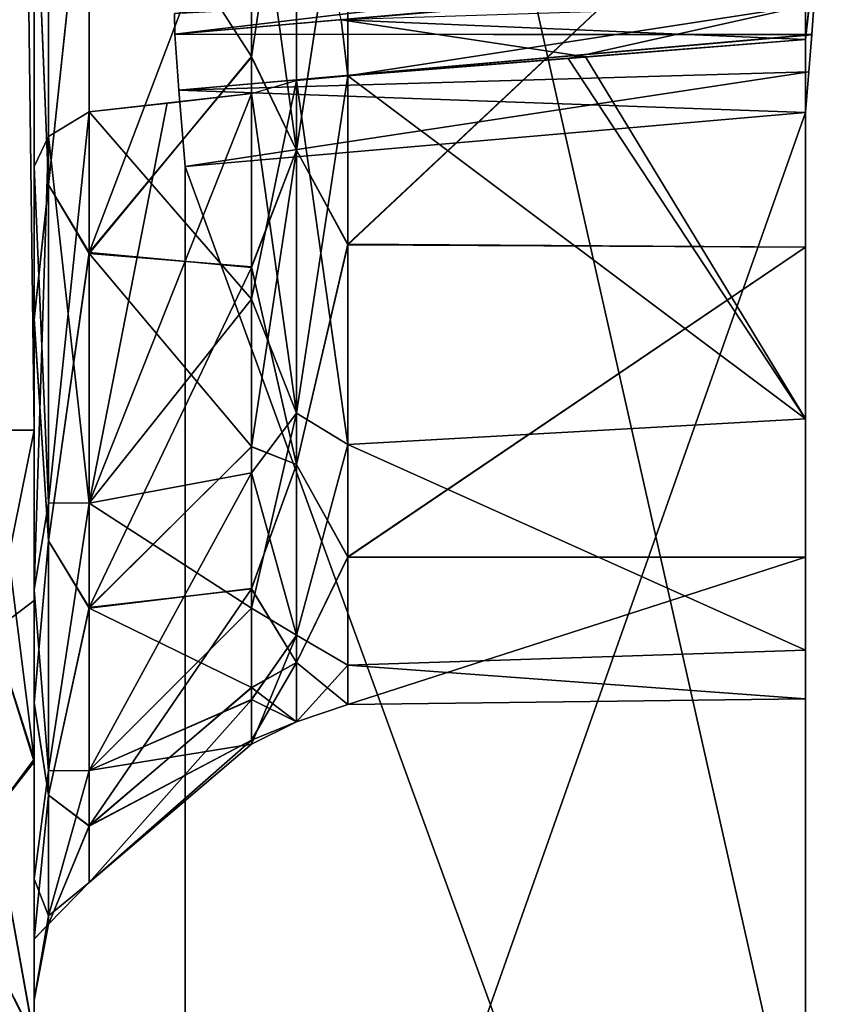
# Model space of a CAD drawing. Header units: millimetres. Extents: x -55 to 150, y -37 to 29.
# Tile 38 of 62: x 101.95 to 104.62, y -11.18 to -7.98. Entities that reach past the tile are written whole.
import ezdxf

# ---------------------------------------------------------------- set-up
doc = ezdxf.new("R2010")
doc.units = ezdxf.units.MM
doc.header["$LTSCALE"] = 81.481481
for name, color, linetype in [('108', 7, 'CONTINUOUS'), ('113', 7, 'CONTINUOUS'), ('116', 7, 'CONTINUOUS'), ('117', 7, 'CONTINUOUS'), ('138', 7, 'CONTINUOUS'), ('139', 7, 'CONTINUOUS'), ('143', 7, 'CONTINUOUS'), ('144', 7, 'CONTINUOUS'), ('159', 7, 'CONTINUOUS'), ('164', 7, 'CONTINUOUS'), ('167', 7, 'CONTINUOUS'), ('170', 7, 'CONTINUOUS'), ('191', 7, 'CONTINUOUS'), ('192', 7, 'CONTINUOUS'), ('193', 7, 'CONTINUOUS'), ('195', 7, 'CONTINUOUS'), ('76', 7, 'CONTINUOUS'), ('80', 7, 'CONTINUOUS'), ('87', 7, 'CONTINUOUS'), ('91', 7, 'CONTINUOUS'), ('95', 7, 'CONTINUOUS')]:
    doc.layers.add(name, color=color, linetype=linetype)

msp = doc.modelspace()

# ---------------------------------------------------------------- linework, layer by layer
at = {"layer": '108', "color": 250, "linetype": 'Continuous', "true_color": 0x2f3335}
for points in [[(103.0197, -8.7126, -19.699), (104.5087, -7.3142, -18.9785), (103.0197, -7.3102, -18.9501), (103.0197, -8.7126, -19.699)], [(104.5087, -8.7199, -19.7386), (104.5087, -7.3142, -18.9785), (103.0197, -8.7126, -19.699), (104.5087, -8.7199, -19.7386)], [(104.5087, -8.045, -26.5233), (104.5087, -9.2787, -25.5075), (103.7936, -8.1014, -26.5067), (104.5087, -8.045, -26.5233)], [(103.7936, -8.1014, -26.5067), (104.5087, -9.2787, -25.5075), (103.0197, -8.1626, -26.4876), (103.7936, -8.1014, -26.5067)], [(103.0197, -8.1626, -26.4876), (104.5087, -9.2787, -25.5075), (103.0197, -9.3627, -25.444), (103.0197, -8.1626, -26.4876)], [(103.0197, -9.7292, -20.9225), (104.5087, -8.7199, -19.7386), (103.0197, -8.7126, -19.699), (103.0197, -9.7292, -20.9225)], [(104.5087, -9.7293, -20.9775), (104.5087, -8.7199, -19.7386), (103.0197, -9.7292, -20.9225), (104.5087, -9.7293, -20.9775)], [(104.5087, -9.2787, -25.5075), (104.5087, -10.0316, -24.098), (103.0197, -9.3627, -25.444), (104.5087, -9.2787, -25.5075)], [(103.0197, -9.3627, -25.444), (104.5087, -10.0316, -24.098), (103.0197, -10.0801, -24.0245), (103.0197, -9.3627, -25.444)], [(103.0197, -10.2087, -22.4391), (104.5087, -9.7293, -20.9775), (103.0197, -9.7292, -20.9225), (103.0197, -10.2087, -22.4391)], [(104.5087, -10.1897, -22.5078), (104.5087, -9.7293, -20.9775), (103.0197, -10.2087, -22.4391), (104.5087, -10.1897, -22.5078)], [(104.5087, -10.0316, -24.098), (104.5087, -10.1897, -22.5078), (103.0197, -10.0801, -24.0245), (104.5087, -10.0316, -24.098)], [(103.0197, -10.0801, -24.0245), (104.5087, -10.1897, -22.5078), (103.0197, -10.2087, -22.4391), (103.0197, -10.0801, -24.0245)]]:
    msp.add_3dface(points, dxfattribs=at)
at = {"layer": '113', "color": 250, "linetype": 'Continuous', "true_color": 0x2f3335}
for points in [[(103.0197, -7.3068, 18.9491), (104.5087, -7.3142, 18.9785), (103.0197, -8.7109, 19.6977), (103.0197, -7.3068, 18.9491)], [(104.5087, -7.3142, 18.9785), (104.5087, -8.7199, 19.7386), (103.0197, -8.7109, 19.6977), (104.5087, -7.3142, 18.9785)], [(104.5087, -8.045, 26.5233), (103.7371, -8.1059, 26.5053), (104.5087, -9.2787, 25.5075), (104.5087, -8.045, 26.5233)], [(103.0197, -8.1626, 26.4876), (104.5087, -9.2787, 25.5075), (103.7371, -8.1059, 26.5053), (103.0197, -8.1626, 26.4876)], [(103.0197, -9.3628, 25.4439), (104.5087, -9.2787, 25.5075), (103.0197, -8.1626, 26.4876), (103.0197, -9.3628, 25.4439)], [(103.0197, -8.7109, 19.6977), (104.5087, -8.7199, 19.7386), (103.0197, -9.7284, 20.921), (103.0197, -8.7109, 19.6977)], [(104.5087, -8.7199, 19.7386), (104.5087, -9.7293, 20.9775), (103.0197, -9.7284, 20.921), (104.5087, -8.7199, 19.7386)], [(104.5087, -10.0316, 24.098), (104.5087, -9.2787, 25.5075), (103.0197, -9.3628, 25.4439), (104.5087, -10.0316, 24.098)], [(103.0197, -10.0803, 24.0239), (104.5087, -10.0316, 24.098), (103.0197, -9.3628, 25.4439), (103.0197, -10.0803, 24.0239)], [(103.0197, -9.7284, 20.921), (104.5087, -9.7293, 20.9775), (103.0197, -10.2085, 22.438), (103.0197, -9.7284, 20.921)], [(104.5087, -9.7293, 20.9775), (104.5087, -10.1897, 22.5078), (103.0197, -10.2085, 22.438), (104.5087, -9.7293, 20.9775)], [(104.5087, -10.1897, 22.5078), (104.5087, -10.0316, 24.098), (103.0197, -10.0803, 24.0239), (104.5087, -10.1897, 22.5078)], [(103.0197, -10.2085, 22.438), (104.5087, -10.1897, 22.5078), (103.0197, -10.0803, 24.0239), (103.0197, -10.2085, 22.438)]]:
    msp.add_3dface(points, dxfattribs=at)
at = {"layer": '116', "color": 250, "linetype": 'Continuous', "true_color": 0x2f3335}
for points in [[(102.1786, -8.7377, -19.0196), (102.7071, -7.3444, -18.8383), (102.1786, -7.2746, -18.358), (102.1786, -8.7377, -19.0196)], [(102.7071, -8.1026, -19.1533), (102.7071, -7.3444, -18.8383), (102.1786, -8.7377, -19.0196), (102.7071, -8.1026, -19.1533)], [(102.7071, -8.7865, -19.6084), (102.7071, -8.1026, -19.1533), (102.1786, -8.7377, -19.0196), (102.7071, -8.7865, -19.6084)], [(102.7071, -8.2208, -26.589), (102.7071, -8.8899, -26.1123), (102.1786, -8.2803, -27.0622), (102.7071, -8.2208, -26.589)], [(102.4452, -8.2506, -26.8243), (102.7071, -8.2208, -26.589), (102.1786, -8.2803, -27.0622), (102.4452, -8.2506, -26.8243)], [(102.1786, -8.2803, -27.0622), (102.7071, -8.8899, -26.1123), (102.1786, -9.5536, -26.0848), (102.1786, -8.2803, -27.0622)], [(102.1786, -9.8924, -20.1357), (102.7071, -8.7865, -19.6084), (102.1786, -8.7377, -19.0196), (102.1786, -9.8924, -20.1357)], [(102.7071, -9.3702, -20.1867), (102.7071, -8.7865, -19.6084), (102.1786, -9.8924, -20.1357), (102.7071, -9.3702, -20.1867)], [(102.7071, -8.8899, -26.1123), (102.7071, -9.4549, -25.5159), (102.1786, -9.5536, -26.0848), (102.7071, -8.8899, -26.1123)], [(102.7071, -9.8318, -20.8665), (102.7071, -9.3702, -20.1867), (102.1786, -9.8924, -20.1357), (102.7071, -9.8318, -20.8665)], [(102.7071, -9.4549, -25.5159), (102.7071, -9.8946, -24.8218), (102.1786, -9.5536, -26.0848), (102.7071, -9.4549, -25.5159)], [(102.1786, -9.5536, -26.0848), (102.7071, -9.8946, -24.8218), (102.1786, -10.4234, -24.735), (102.1786, -9.5536, -26.0848)], [(102.7071, -10.154, -21.6223), (102.7071, -9.8318, -20.8665), (102.1786, -10.6034, -21.5756), (102.7071, -10.154, -21.6223)], [(102.1786, -10.6034, -21.5756), (102.7071, -9.8318, -20.8665), (102.1786, -9.8924, -20.1357), (102.1786, -10.6034, -21.5756)], [(102.7071, -9.8946, -24.8218), (102.7071, -10.1927, -24.0562), (102.1786, -10.4234, -24.735), (102.7071, -9.8946, -24.8218)], [(102.7071, -10.3248, -22.426), (102.7071, -10.154, -21.6223), (102.1786, -10.6034, -21.5756), (102.7071, -10.3248, -22.426)], [(102.7071, -10.1927, -24.0562), (102.7071, -10.3379, -23.2475), (102.1786, -10.4234, -24.735), (102.7071, -10.1927, -24.0562)], [(102.1786, -10.7876, -23.1709), (102.7071, -10.3248, -22.426), (102.1786, -10.6034, -21.5756), (102.1786, -10.7876, -23.1709)], [(102.7071, -10.3379, -23.2475), (102.7071, -10.3248, -22.426), (102.1786, -10.7876, -23.1709), (102.7071, -10.3379, -23.2475)], [(102.1786, -10.4234, -24.735), (102.7071, -10.3379, -23.2475), (102.1786, -10.7876, -23.1709), (102.1786, -10.4234, -24.735)]]:
    msp.add_3dface(points, dxfattribs=at)
at = {"layer": '117', "color": 250, "linetype": 'Continuous', "true_color": 0x2f3335}
for points in [[(102.7071, -7.3409, 18.8373), (102.7071, -8.1002, 19.152), (102.1786, -7.2798, 18.3594), (102.7071, -7.3409, 18.8373)], [(102.1786, -7.2798, 18.3594), (102.7071, -8.1002, 19.152), (102.1786, -8.7414, 19.0222), (102.1786, -7.2798, 18.3594)], [(102.7071, -8.1002, 19.152), (102.7071, -8.7848, 19.607), (102.1786, -8.7414, 19.0222), (102.7071, -8.1002, 19.152)], [(102.7071, -8.221, 26.5889), (102.4325, -8.252, 26.8356), (102.1786, -9.5537, 26.0846), (102.7071, -8.221, 26.5889)], [(102.7071, -8.8898, 26.1124), (102.7071, -8.221, 26.5889), (102.1786, -9.5537, 26.0846), (102.7071, -8.8898, 26.1124)], [(102.4325, -8.252, 26.8356), (102.1786, -8.2803, 27.0622), (102.1786, -9.5537, 26.0846), (102.4325, -8.252, 26.8356)], [(102.7071, -8.7848, 19.607), (102.7071, -9.3689, 20.1852), (102.1786, -8.7414, 19.0222), (102.7071, -8.7848, 19.607)], [(102.1786, -8.7414, 19.0222), (102.7071, -9.3689, 20.1852), (102.1786, -9.8945, 20.1386), (102.1786, -8.7414, 19.0222)], [(102.7071, -9.455, 25.5157), (102.7071, -8.8898, 26.1124), (102.1786, -9.5537, 26.0846), (102.7071, -9.455, 25.5157)], [(102.7071, -9.3689, 20.1852), (102.7071, -9.831, 20.865), (102.1786, -9.8945, 20.1386), (102.7071, -9.3689, 20.1852)], [(102.7071, -9.8948, 24.8215), (102.7071, -9.455, 25.5157), (102.1786, -10.4232, 24.7356), (102.7071, -9.8948, 24.8215)], [(102.1786, -10.4232, 24.7356), (102.7071, -9.455, 25.5157), (102.1786, -9.5537, 26.0846), (102.1786, -10.4232, 24.7356)], [(102.7071, -9.831, 20.865), (102.7071, -10.1536, 21.6209), (102.1786, -9.8945, 20.1386), (102.7071, -9.831, 20.865)], [(102.1786, -9.8945, 20.1386), (102.7071, -10.1536, 21.6209), (102.1786, -10.6041, 21.5781), (102.1786, -9.8945, 20.1386)], [(102.7071, -10.1928, 24.0555), (102.7071, -9.8948, 24.8215), (102.1786, -10.4232, 24.7356), (102.7071, -10.1928, 24.0555)], [(102.7071, -10.1536, 21.6209), (102.7071, -10.3247, 22.4248), (102.1786, -10.6041, 21.5781), (102.7071, -10.1536, 21.6209)], [(102.1786, -10.7875, 23.1726), (102.7071, -10.1928, 24.0555), (102.1786, -10.4232, 24.7356), (102.1786, -10.7875, 23.1726)], [(102.7071, -10.3379, 23.2466), (102.7071, -10.1928, 24.0555), (102.1786, -10.7875, 23.1726), (102.7071, -10.3379, 23.2466)], [(102.1786, -10.6041, 21.5781), (102.7071, -10.3247, 22.4248), (102.1786, -10.7875, 23.1726), (102.1786, -10.6041, 21.5781)], [(102.7071, -10.3247, 22.4248), (102.7071, -10.3379, 23.2466), (102.1786, -10.7875, 23.1726), (102.7071, -10.3247, 22.4248)]]:
    msp.add_3dface(points, dxfattribs=at)
at = {"layer": '138', "color": 250, "linetype": 'Continuous', "true_color": 0x2f3335}
for points in [[(102, -9.316, 12.8017), (102, -10.3863, 12.5891), (101.865, -9.316, 12.1178), (102, -9.316, 12.8017)], [(102, -10.3863, 12.5891), (101.8666, -9.9711, 12.0179), (101.865, -9.316, 12.1178), (102, -10.3863, 12.5891)], [(102, -10.3863, 12.5891), (101.8674, -10.5632, 11.7184), (101.8666, -9.9711, 12.0179), (102, -10.3863, 12.5891)], [(102, -10.3863, 12.5891), (102, -11.2926, 11.9849), (101.8674, -10.5632, 11.7184), (102, -10.3863, 12.5891)], [(102, -11.2926, 11.9849), (101.8674, -11.0326, 11.249), (101.8674, -10.5632, 11.7184), (102, -11.2926, 11.9849)], [(102, -11.8998, 11.0804), (101.8666, -11.332, 10.6569), (101.8674, -11.0326, 11.249), (102, -11.8998, 11.0804)], [(102, -11.2926, 11.9849), (102, -11.8998, 11.0804), (101.8674, -11.0326, 11.249), (102, -11.2926, 11.9849)]]:
    msp.add_3dface(points, dxfattribs=at)
at = {"layer": '139', "color": 250, "linetype": 'Continuous', "true_color": 0x2f3335}
for points in [[(102, 1.316, 12.8017), (101.865, -9.316, 12.1178), (101.865, 1.316, 12.1178), (102, 1.316, 12.8017)], [(102, 1.316, 12.8017), (102, -9.316, 12.8017), (101.865, -9.316, 12.1178), (102, 1.316, 12.8017)]]:
    msp.add_3dface(points, dxfattribs=at)
at = {"layer": '143', "color": 250, "linetype": 'Continuous', "true_color": 0x2f3335}
for points in [[(102, -9.316, -12.8017), (101.865, 1.316, -12.1178), (101.865, -9.316, -12.1178), (102, -9.316, -12.8017)], [(102, -9.316, -12.8017), (102, 1.316, -12.8017), (101.865, 1.316, -12.1178), (102, -9.316, -12.8017)]]:
    msp.add_3dface(points, dxfattribs=at)
at = {"layer": '144', "color": 250, "linetype": 'Continuous', "true_color": 0x2f3335}
for points in [[(102, -9.316, -12.8017), (101.865, -9.316, -12.1178), (101.8666, -9.9711, -12.0179), (102, -9.316, -12.8017)], [(102, -9.8696, -12.7465), (102, -9.316, -12.8017), (101.8666, -9.9711, -12.0179), (102, -9.8696, -12.7465)], [(102, -10.3945, -12.5857), (102, -9.8696, -12.7465), (101.8666, -9.9711, -12.0179), (102, -10.3945, -12.5857)], [(102, -10.3945, -12.5857), (101.8666, -9.9711, -12.0179), (101.8674, -10.5632, -11.7184), (102, -10.3945, -12.5857)], [(102, -11.299, -11.9785), (102, -10.3945, -12.5857), (101.8674, -10.5632, -11.7184), (102, -11.299, -11.9785)], [(102, -11.299, -11.9785), (101.8674, -10.5632, -11.7184), (101.8674, -11.0326, -11.249), (102, -11.299, -11.9785)], [(102, -11.9033, -11.0722), (101.8674, -11.0326, -11.249), (101.8666, -11.332, -10.6569), (102, -11.9033, -11.0722)], [(102, -11.9033, -11.0722), (102, -11.299, -11.9785), (101.8674, -11.0326, -11.249), (102, -11.9033, -11.0722)]]:
    msp.add_3dface(points, dxfattribs=at)
at = {"layer": '159', "color": 250, "linetype": 'Continuous', "true_color": 0x2f3335}
for points in [[(102, -7.3761, 17.9886), (102.0468, -7.1342, 18.1482), (102.0468, -8.517, 18.6796), (102, -7.3761, 17.9886)], [(102.0468, -7.1342, 18.1482), (102.1786, -7.2798, 18.3594), (102.0468, -8.517, 18.6796), (102.0468, -7.1342, 18.1482)], [(102.1786, -7.2798, 18.3594), (102.1786, -8.7414, 19.0222), (102.0468, -8.517, 18.6796), (102.1786, -7.2798, 18.3594)], [(102, -8.9569, 18.7055), (102, -7.3761, 17.9886), (102.0468, -8.517, 18.6796), (102, -8.9569, 18.7055)], [(102.1786, -9.5537, 26.0846), (102.1786, -8.2803, 27.0622), (102.0468, -9.5521, 26.3347), (102.1786, -9.5537, 26.0846)], [(102.0468, -9.5521, 26.3347), (102.1786, -8.2803, 27.0622), (102.0468, -8.36, 27.2143), (102.0468, -9.5521, 26.3347)], [(102, -8.4582, 27.4014), (102, -9.8355, 26.3441), (102.0468, -8.36, 27.2143), (102, -8.4582, 27.4014)], [(102, -9.8355, 26.3441), (102.0468, -9.5521, 26.3347), (102.0468, -8.36, 27.2143), (102, -9.8355, 26.3441)], [(102, -8.9569, 18.7055), (102.0468, -8.517, 18.6796), (102.0468, -9.6759, 19.6024), (102, -8.9569, 18.7055)], [(102.0468, -8.517, 18.6796), (102.1786, -8.7414, 19.0222), (102.0468, -9.6759, 19.6024), (102.0468, -8.517, 18.6796)], [(102.1786, -8.7414, 19.0222), (102.1786, -9.8945, 20.1386), (102.0468, -9.6759, 19.6024), (102.1786, -8.7414, 19.0222)], [(102, -10.204, 19.913), (102, -8.9569, 18.7055), (102.0468, -9.6759, 19.6024), (102, -10.204, 19.913)], [(102, -9.8355, 26.3441), (102.0468, -10.4242, 25.1373), (102.0468, -9.5521, 26.3347), (102, -9.8355, 26.3441)], [(102.0468, -10.4242, 25.1373), (102.1786, -9.5537, 26.0846), (102.0468, -9.5521, 26.3347), (102.0468, -10.4242, 25.1373)], [(102.1786, -10.4232, 24.7356), (102.1786, -9.5537, 26.0846), (102.0468, -10.4242, 25.1373), (102.1786, -10.4232, 24.7356)], [(102, -10.204, 19.913), (102.0468, -9.6759, 19.6024), (102.0468, -10.5034, 20.8311), (102, -10.204, 19.913)], [(102.0468, -9.6759, 19.6024), (102.1786, -9.8945, 20.1386), (102.0468, -10.5034, 20.8311), (102.0468, -9.6759, 19.6024)], [(102, -9.8355, 26.3441), (102, -10.7759, 24.885), (102.0468, -10.4242, 25.1373), (102, -9.8355, 26.3441)], [(102.1786, -9.8945, 20.1386), (102.1786, -10.6041, 21.5781), (102.0468, -10.5034, 20.8311), (102.1786, -9.8945, 20.1386)], [(102, -10.9716, 21.47), (102, -10.204, 19.913), (102.0468, -10.5034, 20.8311), (102, -10.9716, 21.47)], [(102, -10.7759, 24.885), (102.0468, -10.8958, 23.733), (102.0468, -10.4242, 25.1373), (102, -10.7759, 24.885)], [(102.0468, -10.8958, 23.733), (102.1786, -10.4232, 24.7356), (102.0468, -10.4242, 25.1373), (102.0468, -10.8958, 23.733)], [(102.1786, -10.7875, 23.1726), (102.1786, -10.4232, 24.7356), (102.0468, -10.8958, 23.733), (102.1786, -10.7875, 23.1726)], [(102, -10.9716, 21.47), (102.0468, -10.5034, 20.8311), (102.0468, -10.923, 22.2518), (102, -10.9716, 21.47)], [(102.0468, -10.5034, 20.8311), (102.1786, -10.6041, 21.5781), (102.0468, -10.923, 22.2518), (102.0468, -10.5034, 20.8311)], [(102.1786, -10.6041, 21.5781), (102.1786, -10.7875, 23.1726), (102.0468, -10.923, 22.2518), (102.1786, -10.6041, 21.5781)], [(102, -10.7759, 24.885), (102, -11.1699, 23.1945), (102.0468, -10.8958, 23.733), (102, -10.7759, 24.885)], [(102.0468, -10.923, 22.2518), (102.1786, -10.7875, 23.1726), (102.0468, -10.8958, 23.733), (102.0468, -10.923, 22.2518)], [(102, -11.1699, 23.1945), (102.0468, -10.923, 22.2518), (102.0468, -10.8958, 23.733), (102, -11.1699, 23.1945)], [(102, -11.1699, 23.1945), (102, -10.9716, 21.47), (102.0468, -10.923, 22.2518), (102, -11.1699, 23.1945)]]:
    msp.add_3dface(points, dxfattribs=at)
at = {"layer": '164', "color": 250, "linetype": 'Continuous', "true_color": 0x2f3335}
for points in [[(102.7071, -7.3409, 18.8373), (102.8534, -7.1204, 18.8643), (102.8534, -8.4051, 19.4332), (102.7071, -7.3409, 18.8373)], [(102.8534, -7.1204, 18.8643), (103.0197, -7.3068, 18.9491), (102.8534, -8.4051, 19.4332), (102.8534, -7.1204, 18.8643)], [(103.0197, -7.3068, 18.9491), (103.0197, -8.7109, 19.6977), (102.8534, -8.4051, 19.4332), (103.0197, -7.3068, 18.9491)], [(102.7071, -8.1002, 19.152), (102.7071, -7.3409, 18.8373), (102.8534, -8.4051, 19.4332), (102.7071, -8.1002, 19.152)], [(102.7071, -8.7848, 19.607), (102.7071, -8.1002, 19.152), (102.8534, -8.4051, 19.4332), (102.7071, -8.7848, 19.607)], [(102.8534, -9.2605, 25.6189), (103.0197, -8.1626, 26.4876), (102.8534, -8.1783, 26.515), (102.8534, -9.2605, 25.6189)], [(103.0197, -9.3628, 25.4439), (103.0197, -8.1626, 26.4876), (102.8534, -9.2605, 25.6189), (103.0197, -9.3628, 25.4439)], [(102.7071, -8.221, 26.5889), (102.7071, -8.8898, 26.1124), (102.8534, -8.1783, 26.515), (102.7071, -8.221, 26.5889)], [(102.7071, -8.8898, 26.1124), (102.8534, -9.2605, 25.6189), (102.8534, -8.1783, 26.515), (102.7071, -8.8898, 26.1124)], [(102.7071, -8.7848, 19.607), (102.8534, -8.4051, 19.4332), (102.8534, -9.4277, 20.3968), (102.7071, -8.7848, 19.607)], [(102.8534, -8.4051, 19.4332), (103.0197, -8.7109, 19.6977), (102.8534, -9.4277, 20.3968), (102.8534, -8.4051, 19.4332)], [(103.0197, -8.7109, 19.6977), (103.0197, -9.7284, 20.921), (102.8534, -9.4277, 20.3968), (103.0197, -8.7109, 19.6977)], [(102.7071, -9.3689, 20.1852), (102.7071, -8.7848, 19.607), (102.8534, -9.4277, 20.3968), (102.7071, -9.3689, 20.1852)], [(102.7071, -8.8898, 26.1124), (102.7071, -9.455, 25.5157), (102.8534, -9.2605, 25.6189), (102.7071, -8.8898, 26.1124)], [(102.7071, -9.455, 25.5157), (102.7071, -9.8948, 24.8215), (102.8534, -9.2605, 25.6189), (102.7071, -9.455, 25.5157)], [(102.7071, -9.8948, 24.8215), (102.8534, -9.9832, 24.4139), (102.8534, -9.2605, 25.6189), (102.7071, -9.8948, 24.8215)], [(102.8534, -9.9832, 24.4139), (103.0197, -9.3628, 25.4439), (102.8534, -9.2605, 25.6189), (102.8534, -9.9832, 24.4139)], [(102.7071, -9.831, 20.865), (102.7071, -9.3689, 20.1852), (102.8534, -9.4277, 20.3968), (102.7071, -9.831, 20.865)], [(103.0197, -10.0803, 24.0239), (103.0197, -9.3628, 25.4439), (102.8534, -9.9832, 24.4139), (103.0197, -10.0803, 24.0239)], [(102.7071, -9.831, 20.865), (102.8534, -9.4277, 20.3968), (102.8534, -10.0719, 21.6455), (102.7071, -9.831, 20.865)], [(102.8534, -9.4277, 20.3968), (103.0197, -9.7284, 20.921), (102.8534, -10.0719, 21.6455), (102.8534, -9.4277, 20.3968)], [(103.0197, -9.7284, 20.921), (103.0197, -10.2085, 22.438), (102.8534, -10.0719, 21.6455), (103.0197, -9.7284, 20.921)], [(102.7071, -10.1536, 21.6209), (102.7071, -9.831, 20.865), (102.8534, -10.0719, 21.6455), (102.7071, -10.1536, 21.6209)], [(102.7071, -9.8948, 24.8215), (102.7071, -10.1928, 24.0555), (102.8534, -9.9832, 24.4139), (102.7071, -9.8948, 24.8215)], [(102.7071, -10.1928, 24.0555), (102.7071, -10.3379, 23.2466), (102.8534, -9.9832, 24.4139), (102.7071, -10.1928, 24.0555)], [(102.7071, -10.3379, 23.2466), (102.8534, -10.2643, 23.0373), (102.8534, -9.9832, 24.4139), (102.7071, -10.3379, 23.2466)], [(102.8534, -10.2643, 23.0373), (103.0197, -10.0803, 24.0239), (102.8534, -9.9832, 24.4139), (102.8534, -10.2643, 23.0373)], [(102.7071, -10.1536, 21.6209), (102.8534, -10.0719, 21.6455), (102.8534, -10.2643, 23.0373), (102.7071, -10.1536, 21.6209)], [(102.8534, -10.0719, 21.6455), (103.0197, -10.2085, 22.438), (102.8534, -10.2643, 23.0373), (102.8534, -10.0719, 21.6455)], [(103.0197, -10.2085, 22.438), (103.0197, -10.0803, 24.0239), (102.8534, -10.2643, 23.0373), (103.0197, -10.2085, 22.438)], [(102.7071, -10.3247, 22.4248), (102.7071, -10.1536, 21.6209), (102.8534, -10.2643, 23.0373), (102.7071, -10.3247, 22.4248)], [(102.7071, -10.3379, 23.2466), (102.7071, -10.3247, 22.4248), (102.8534, -10.2643, 23.0373), (102.7071, -10.3379, 23.2466)]]:
    msp.add_3dface(points, dxfattribs=at)
at = {"layer": '167', "color": 250, "linetype": 'Continuous', "true_color": 0x2f3335}
for points in [[(102.0468, -7.1342, -18.1482), (102, -7.3704, -17.9872), (102.0468, -8.517, -18.6796), (102.0468, -7.1342, -18.1482)], [(102.1786, -7.2746, -18.358), (102.0468, -7.1342, -18.1482), (102.0468, -8.517, -18.6796), (102.1786, -7.2746, -18.358)], [(102.1786, -8.7377, -19.0196), (102.1786, -7.2746, -18.358), (102.0468, -8.517, -18.6796), (102.1786, -8.7377, -19.0196)], [(102, -7.3704, -17.9872), (102, -8.9528, -18.7028), (102.0468, -8.517, -18.6796), (102, -7.3704, -17.9872)], [(102.1786, -8.2803, -27.0622), (102.1786, -9.5536, -26.0848), (102.0468, -8.36, -27.2143), (102.1786, -8.2803, -27.0622)], [(102.0468, -9.5521, -26.3347), (102, -8.4582, -27.4014), (102.0468, -8.36, -27.2143), (102.0468, -9.5521, -26.3347)], [(102.1786, -9.5536, -26.0848), (102.0468, -9.5521, -26.3347), (102.0468, -8.36, -27.2143), (102.1786, -9.5536, -26.0848)], [(102, -9.8353, -26.3442), (102, -8.4582, -27.4014), (102.0468, -9.5521, -26.3347), (102, -9.8353, -26.3442)], [(102.0468, -8.517, -18.6796), (102, -8.9528, -18.7028), (102.0468, -9.6759, -19.6024), (102.0468, -8.517, -18.6796)], [(102.1786, -8.7377, -19.0196), (102.0468, -8.517, -18.6796), (102.0468, -9.6759, -19.6024), (102.1786, -8.7377, -19.0196)], [(102.1786, -9.8924, -20.1357), (102.1786, -8.7377, -19.0196), (102.0468, -9.6759, -19.6024), (102.1786, -9.8924, -20.1357)], [(102, -8.9528, -18.7028), (102, -10.2017, -19.9098), (102.0468, -9.6759, -19.6024), (102, -8.9528, -18.7028)], [(102.0468, -10.4242, -25.1373), (102, -9.8353, -26.3442), (102.0468, -9.5521, -26.3347), (102.0468, -10.4242, -25.1373)], [(102.1786, -9.5536, -26.0848), (102.0468, -10.4242, -25.1373), (102.0468, -9.5521, -26.3347), (102.1786, -9.5536, -26.0848)], [(102.1786, -9.5536, -26.0848), (102.1786, -10.4234, -24.735), (102.0468, -10.4242, -25.1373), (102.1786, -9.5536, -26.0848)], [(102.0468, -9.6759, -19.6024), (102, -10.2017, -19.9098), (102.0468, -10.5034, -20.8311), (102.0468, -9.6759, -19.6024)], [(102.1786, -9.8924, -20.1357), (102.0468, -9.6759, -19.6024), (102.0468, -10.5034, -20.8311), (102.1786, -9.8924, -20.1357)], [(102, -10.7761, -24.8844), (102, -9.8353, -26.3442), (102.0468, -10.4242, -25.1373), (102, -10.7761, -24.8844)], [(102.1786, -10.6034, -21.5756), (102.1786, -9.8924, -20.1357), (102.0468, -10.5034, -20.8311), (102.1786, -10.6034, -21.5756)], [(102, -10.2017, -19.9098), (102, -10.9708, -21.4673), (102.0468, -10.5034, -20.8311), (102, -10.2017, -19.9098)], [(102.0468, -10.8958, -23.733), (102, -10.7761, -24.8844), (102.0468, -10.4242, -25.1373), (102.0468, -10.8958, -23.733)], [(102.1786, -10.4234, -24.735), (102.0468, -10.8958, -23.733), (102.0468, -10.4242, -25.1373), (102.1786, -10.4234, -24.735)], [(102.1786, -10.4234, -24.735), (102.1786, -10.7876, -23.1709), (102.0468, -10.8958, -23.733), (102.1786, -10.4234, -24.735)], [(102.0468, -10.5034, -20.8311), (102, -10.9708, -21.4673), (102.0468, -10.923, -22.2518), (102.0468, -10.5034, -20.8311)], [(102.1786, -10.6034, -21.5756), (102.0468, -10.5034, -20.8311), (102.0468, -10.923, -22.2518), (102.1786, -10.6034, -21.5756)], [(102.1786, -10.7876, -23.1709), (102.1786, -10.6034, -21.5756), (102.0468, -10.923, -22.2518), (102.1786, -10.7876, -23.1709)], [(102, -11.17, -23.1927), (102, -10.7761, -24.8844), (102.0468, -10.8958, -23.733), (102, -11.17, -23.1927)], [(102.1786, -10.7876, -23.1709), (102.0468, -10.923, -22.2518), (102.0468, -10.8958, -23.733), (102.1786, -10.7876, -23.1709)], [(102.0468, -10.923, -22.2518), (102, -11.17, -23.1927), (102.0468, -10.8958, -23.733), (102.0468, -10.923, -22.2518)], [(102, -10.9708, -21.4673), (102, -11.17, -23.1927), (102.0468, -10.923, -22.2518), (102, -10.9708, -21.4673)]]:
    msp.add_3dface(points, dxfattribs=at)
at = {"layer": '170', "color": 250, "linetype": 'Continuous', "true_color": 0x2f3335}
for points in [[(102.7071, -7.3444, -18.8383), (102.7071, -8.1026, -19.1533), (102.8534, -7.1204, -18.8643), (102.7071, -7.3444, -18.8383)], [(102.8534, -7.1204, -18.8643), (102.7071, -8.1026, -19.1533), (102.8534, -8.4051, -19.4332), (102.8534, -7.1204, -18.8643)], [(103.0197, -7.3102, -18.9501), (102.8534, -7.1204, -18.8643), (102.8534, -8.4051, -19.4332), (103.0197, -7.3102, -18.9501)], [(103.0197, -8.7126, -19.699), (103.0197, -7.3102, -18.9501), (102.8534, -8.4051, -19.4332), (103.0197, -8.7126, -19.699)], [(102.7071, -8.1026, -19.1533), (102.7071, -8.7865, -19.6084), (102.8534, -8.4051, -19.4332), (102.7071, -8.1026, -19.1533)], [(103.0197, -8.1626, -26.4876), (103.0197, -9.3627, -25.444), (102.8534, -8.1783, -26.515), (103.0197, -8.1626, -26.4876)], [(102.8534, -9.2605, -25.6189), (102.7071, -8.2208, -26.589), (102.8534, -8.1783, -26.515), (102.8534, -9.2605, -25.6189)], [(103.0197, -9.3627, -25.444), (102.8534, -9.2605, -25.6189), (102.8534, -8.1783, -26.515), (103.0197, -9.3627, -25.444)], [(102.7071, -8.8899, -26.1123), (102.7071, -8.2208, -26.589), (102.8534, -9.2605, -25.6189), (102.7071, -8.8899, -26.1123)], [(102.7071, -8.7865, -19.6084), (102.7071, -9.3702, -20.1867), (102.8534, -8.4051, -19.4332), (102.7071, -8.7865, -19.6084)], [(102.8534, -8.4051, -19.4332), (102.7071, -9.3702, -20.1867), (102.8534, -9.4277, -20.3968), (102.8534, -8.4051, -19.4332)], [(103.0197, -8.7126, -19.699), (102.8534, -8.4051, -19.4332), (102.8534, -9.4277, -20.3968), (103.0197, -8.7126, -19.699)], [(103.0197, -9.7292, -20.9225), (103.0197, -8.7126, -19.699), (102.8534, -9.4277, -20.3968), (103.0197, -9.7292, -20.9225)], [(102.7071, -9.4549, -25.5159), (102.7071, -8.8899, -26.1123), (102.8534, -9.2605, -25.6189), (102.7071, -9.4549, -25.5159)], [(102.8534, -9.9832, -24.4139), (102.7071, -9.4549, -25.5159), (102.8534, -9.2605, -25.6189), (102.8534, -9.9832, -24.4139)], [(103.0197, -9.3627, -25.444), (102.8534, -9.9832, -24.4139), (102.8534, -9.2605, -25.6189), (103.0197, -9.3627, -25.444)], [(102.7071, -9.3702, -20.1867), (102.7071, -9.8318, -20.8665), (102.8534, -9.4277, -20.3968), (102.7071, -9.3702, -20.1867)], [(103.0197, -9.3627, -25.444), (103.0197, -10.0801, -24.0245), (102.8534, -9.9832, -24.4139), (103.0197, -9.3627, -25.444)], [(102.8534, -9.4277, -20.3968), (102.7071, -9.8318, -20.8665), (102.8534, -10.0719, -21.6455), (102.8534, -9.4277, -20.3968)], [(103.0197, -9.7292, -20.9225), (102.8534, -9.4277, -20.3968), (102.8534, -10.0719, -21.6455), (103.0197, -9.7292, -20.9225)], [(102.7071, -9.8946, -24.8218), (102.7071, -9.4549, -25.5159), (102.8534, -9.9832, -24.4139), (102.7071, -9.8946, -24.8218)], [(103.0197, -10.2087, -22.4391), (103.0197, -9.7292, -20.9225), (102.8534, -10.0719, -21.6455), (103.0197, -10.2087, -22.4391)], [(102.7071, -9.8318, -20.8665), (102.7071, -10.154, -21.6223), (102.8534, -10.0719, -21.6455), (102.7071, -9.8318, -20.8665)], [(102.7071, -10.1927, -24.0562), (102.7071, -9.8946, -24.8218), (102.8534, -9.9832, -24.4139), (102.7071, -10.1927, -24.0562)], [(102.8534, -10.2643, -23.0373), (102.7071, -10.1927, -24.0562), (102.8534, -9.9832, -24.4139), (102.8534, -10.2643, -23.0373)], [(103.0197, -10.0801, -24.0245), (102.8534, -10.2643, -23.0373), (102.8534, -9.9832, -24.4139), (103.0197, -10.0801, -24.0245)], [(102.8534, -10.0719, -21.6455), (102.7071, -10.3248, -22.426), (102.8534, -10.2643, -23.0373), (102.8534, -10.0719, -21.6455)], [(102.7071, -10.154, -21.6223), (102.7071, -10.3248, -22.426), (102.8534, -10.0719, -21.6455), (102.7071, -10.154, -21.6223)], [(103.0197, -10.2087, -22.4391), (102.8534, -10.0719, -21.6455), (102.8534, -10.2643, -23.0373), (103.0197, -10.2087, -22.4391)], [(103.0197, -10.0801, -24.0245), (103.0197, -10.2087, -22.4391), (102.8534, -10.2643, -23.0373), (103.0197, -10.0801, -24.0245)], [(102.7071, -10.3379, -23.2475), (102.7071, -10.1927, -24.0562), (102.8534, -10.2643, -23.0373), (102.7071, -10.3379, -23.2475)], [(102.7071, -10.3248, -22.426), (102.7071, -10.3379, -23.2475), (102.8534, -10.2643, -23.0373), (102.7071, -10.3248, -22.426)]]:
    msp.add_3dface(points, dxfattribs=at)
at = {"layer": '191', "color": 250, "linetype": 'Continuous', "true_color": 0x2f3335}
for points in [[(102.4564, -7.9601, 27.456), (104.5421, -7.845, 27.7426), (102.4579, -8.0271, 27.7057), (102.4564, -7.9601, 27.456)], [(104.5421, -7.845, 27.7426), (104.5293, -8.0291, 27.9245), (102.4579, -8.0271, 27.7057), (104.5421, -7.845, 27.7426)], [(102.4579, -8.0271, 27.7057), (104.5293, -8.0291, 27.9245), (102.4707, -8.2093, 27.8887), (102.4579, -8.0271, 27.7057)], [(104.5293, -8.0291, 27.9245), (104.5087, -8.2817, 27.9911), (102.4707, -8.2093, 27.8887), (104.5293, -8.0291, 27.9245)], [(104.5087, -8.2817, 27.9911), (102.4913, -8.4582, 27.9559), (102.4707, -8.2093, 27.8887), (104.5087, -8.2817, 27.9911)]]:
    msp.add_3dface(points, dxfattribs=at)
at = {"layer": '192', "color": 250, "linetype": 'Continuous', "true_color": 0x2f3335}
for points in [[(104.5436, -7.7775, -27.4924), (102.4564, -7.9601, -27.456), (102.4579, -8.0271, -27.7057), (104.5436, -7.7775, -27.4924)], [(104.5421, -7.8443, -27.7414), (104.5436, -7.7775, -27.4924), (102.4579, -8.0271, -27.7057), (104.5421, -7.8443, -27.7414)], [(104.5294, -8.0279, -27.9239), (104.5421, -7.8443, -27.7414), (102.4579, -8.0271, -27.7057), (104.5294, -8.0279, -27.9239)], [(102.4707, -8.2094, -27.8887), (104.5294, -8.0279, -27.9239), (102.4579, -8.0271, -27.7057), (102.4707, -8.2094, -27.8887)], [(104.5198, -8.1498, -27.974), (104.5294, -8.0279, -27.9239), (102.4707, -8.2094, -27.8887), (104.5198, -8.1498, -27.974)], [(102.4913, -8.4582, -27.9559), (104.5198, -8.1498, -27.974), (102.4707, -8.2094, -27.8887), (102.4913, -8.4582, -27.9559)], [(102.4913, -8.4582, -27.9559), (104.5087, -8.2817, -27.9911), (104.5198, -8.1498, -27.974), (102.4913, -8.4582, -27.9559)]]:
    msp.add_3dface(points, dxfattribs=at)
at = {"layer": '193', "color": 250, "linetype": 'Continuous', "true_color": 0x2f3335}
for points in [[(103.0197, -8.1626, 26.4876), (104.5207, -7.9319, 26.6056), (102.9983, -7.9801, 26.6706), (103.0197, -8.1626, 26.4876)], [(103.0197, -8.1626, 26.4876), (103.7371, -8.1059, 26.5053), (104.5207, -7.9319, 26.6056), (103.0197, -8.1626, 26.4876)], [(103.7371, -8.1059, 26.5053), (104.5087, -8.045, 26.5233), (104.5207, -7.9319, 26.6056), (103.7371, -8.1059, 26.5053)]]:
    msp.add_3dface(points, dxfattribs=at)
at = {"layer": '195', "color": 250, "linetype": 'Continuous', "true_color": 0x2f3335}
for points in [[(102.9849, -7.9138, -26.9209), (104.5304, -7.8508, -26.7067), (102.9983, -7.9801, -26.6706), (102.9849, -7.9138, -26.9209)], [(104.5304, -7.8508, -26.7067), (104.5087, -8.045, -26.5233), (102.9983, -7.9801, -26.6706), (104.5304, -7.8508, -26.7067)], [(103.7936, -8.1014, -26.5067), (103.0197, -8.1626, -26.4876), (102.9983, -7.9801, -26.6706), (103.7936, -8.1014, -26.5067)], [(104.5087, -8.045, -26.5233), (103.7936, -8.1014, -26.5067), (102.9983, -7.9801, -26.6706), (104.5087, -8.045, -26.5233)]]:
    msp.add_3dface(points, dxfattribs=at)
at = {"layer": '76', "color": 250, "linetype": 'Continuous', "true_color": 0x2f3335}
for points in [[(100.4913, 6, -29.9213), (105, 6, -30), (105, -14, -30), (100.4913, 6, -29.9213)], [(100.4913, -14, -29.9213), (100.4913, 6, -29.9213), (105, -14, -30), (100.4913, -14, -29.9213)]]:
    msp.add_3dface(points, dxfattribs=at)
at = {"layer": '80', "color": 250, "linetype": 'Continuous', "true_color": 0x2f3335}
for points in [[(100.4913, 6, 29.9213), (100.4913, -14, 29.9213), (105, 6, 30), (100.4913, 6, 29.9213)], [(100.4913, -14, 29.9213), (105, -14, 30), (105, 6, 30), (100.4913, -14, 29.9213)]]:
    msp.add_3dface(points, dxfattribs=at)
at = {"layer": '87', "color": 250, "linetype": 'Continuous', "true_color": 0x2f3335}
for points in [[(102, -9.316, 12.8017), (102, 1.316, 12.8017), (102, 0.9528, 18.7028), (102, -9.316, 12.8017)], [(102, 1.316, -12.8017), (102, -9.316, -12.8017), (102, -8.9528, -18.7028), (102, 1.316, -12.8017)], [(102, -7.3704, -17.9872), (102, 1.316, -12.8017), (102, -8.9528, -18.7028), (102, -7.3704, -17.9872)], [(102, -0.6296, 17.9872), (102, -9.316, 12.8017), (102, 0.9528, 18.7028), (102, -0.6296, 17.9872)], [(102, -1.4899, 17.8423), (102, -9.316, 12.8017), (102, -0.6296, 17.9872), (102, -1.4899, 17.8423)], [(102, -10.3863, 12.5891), (102, -1.4899, 17.8423), (102, -6.5169, 17.8428), (102, -10.3863, 12.5891)], [(102, -10.3863, 12.5891), (102, -9.316, 12.8017), (102, -1.4899, 17.8423), (102, -10.3863, 12.5891)], [(102, -11.2926, 11.9849), (102, -10.3863, 12.5891), (102, -6.5169, 17.8428), (102, -11.2926, 11.9849)], [(102, -7.3761, 17.9886), (102, -11.2926, 11.9849), (102, -6.5169, 17.8428), (102, -7.3761, 17.9886)], [(102, -11.8998, 11.0804), (102, -11.2926, 11.9849), (102, -7.3761, 17.9886), (102, -11.8998, 11.0804)], [(102, -8.9569, 18.7055), (102, -11.8998, 11.0804), (102, -7.3761, 17.9886), (102, -8.9569, 18.7055)], [(102, -8.4582, 27.456), (102, -14.9397, 27.2691), (102, -8.4582, 27.4014), (102, -8.4582, 27.456)], [(102, -14, 27.456), (102, -14.9397, 27.2691), (102, -8.4582, 27.456), (102, -14, 27.456)], [(102, -8.4582, 27.4014), (102, -15.7366, 26.7366), (102, -9.8355, 26.3441), (102, -8.4582, 27.4014)], [(102, -8.4582, -27.456), (102, -8.4582, -27.4014), (102, -14, -27.456), (102, -8.4582, -27.456)], [(102, -14, -27.456), (102, -8.4582, -27.4014), (102, -14.9397, -27.2691), (102, -14, -27.456)], [(102, -14.9397, 27.2691), (102, -15.7366, 26.7366), (102, -8.4582, 27.4014), (102, -14.9397, 27.2691)], [(102, -8.4582, -27.4014), (102, -9.8353, -26.3442), (102, -14.9397, -27.2691), (102, -8.4582, -27.4014)], [(102, -8.9528, -18.7028), (102, -9.316, -12.8017), (102, -16.456, -25), (102, -8.9528, -18.7028)], [(102, -10.2017, -19.9098), (102, -8.9528, -18.7028), (102, -16.456, -25), (102, -10.2017, -19.9098)], [(102, -10.204, 19.913), (102, -11.8998, 11.0804), (102, -8.9569, 18.7055), (102, -10.204, 19.913)], [(102, -9.316, -12.8017), (102, -9.8696, -12.7465), (102, -16.456, -25), (102, -9.316, -12.8017)], [(102, -9.8353, -26.3442), (102, -10.7761, -24.8844), (102, -16.2691, -25.9397), (102, -9.8353, -26.3442)], [(102, -14.9397, -27.2691), (102, -9.8353, -26.3442), (102, -15.7366, -26.7366), (102, -14.9397, -27.2691)], [(102, -15.7366, -26.7366), (102, -9.8353, -26.3442), (102, -16.2691, -25.9397), (102, -15.7366, -26.7366)], [(102, -16.2691, 25.9397), (102, -16.456, 25), (102, -9.8355, 26.3441), (102, -16.2691, 25.9397)], [(102, -15.7366, 26.7366), (102, -16.2691, 25.9397), (102, -9.8355, 26.3441), (102, -15.7366, 26.7366)], [(102, -9.8355, 26.3441), (102, -16.456, 25), (102, -10.7759, 24.885), (102, -9.8355, 26.3441)], [(102, -9.8696, -12.7465), (102, -10.3945, -12.5857), (102, -16.456, -25), (102, -9.8696, -12.7465)], [(102, -10.9708, -21.4673), (102, -10.2017, -19.9098), (102, -16.456, -25), (102, -10.9708, -21.4673)], [(102, -10.9716, 21.47), (102, -12.0606, 10.5554), (102, -10.204, 19.913), (102, -10.9716, 21.47)], [(102, -12.0606, 10.5554), (102, -11.8998, 11.0804), (102, -10.204, 19.913), (102, -12.0606, 10.5554)], [(102, -10.3945, -12.5857), (102, -11.299, -11.9785), (102, -16.456, -25), (102, -10.3945, -12.5857)], [(102, -10.7759, 24.885), (102, -16.456, 25), (102, -11.1699, 23.1945), (102, -10.7759, 24.885)], [(102, -10.7761, -24.8844), (102, -11.17, -23.1927), (102, -16.456, -25), (102, -10.7761, -24.8844)], [(102, -16.2691, -25.9397), (102, -10.7761, -24.8844), (102, -16.456, -25), (102, -16.2691, -25.9397)], [(102, -11.17, -23.1927), (102, -10.9708, -21.4673), (102, -16.456, -25), (102, -11.17, -23.1927)], [(102, -10.9716, 21.47), (102, -11.1699, 23.1945), (102, -12.8273, 5.7183), (102, -10.9716, 21.47)], [(102, -12.8273, 5.7183), (102, -12.0606, 10.5554), (102, -10.9716, 21.47), (102, -12.8273, 5.7183)], [(102, -16.456, -25), (102, -12.8273, 5.7183), (102, -11.1699, 23.1945), (102, -16.456, -25)], [(102, -16.456, 25), (102, -16.456, -25), (102, -11.1699, 23.1945), (102, -16.456, 25)]]:
    msp.add_3dface(points, dxfattribs=at)
at = {"layer": '91', "color": 250, "linetype": 'Continuous', "true_color": 0x2f3335}
for points in [[(104.5087, -14, -27.9911), (104.5087, -8.2817, -27.9911), (102.4913, -14, -27.9559), (104.5087, -14, -27.9911)], [(102.4913, -14, -27.9559), (104.5087, -8.2817, -27.9911), (102.4913, -8.4582, -27.9559), (102.4913, -14, -27.9559)]]:
    msp.add_3dface(points, dxfattribs=at)
at = {"layer": '95', "color": 250, "linetype": 'Continuous', "true_color": 0x2f3335}
for points in [[(104.5087, -8.2817, 27.9911), (104.5087, -14, 27.9911), (102.4913, -8.4582, 27.9559), (104.5087, -8.2817, 27.9911)], [(104.5087, -14, 27.9911), (102.4913, -14, 27.9559), (102.4913, -8.4582, 27.9559), (104.5087, -14, 27.9911)]]:
    msp.add_3dface(points, dxfattribs=at)

doc.saveas('drawing.dxf')
